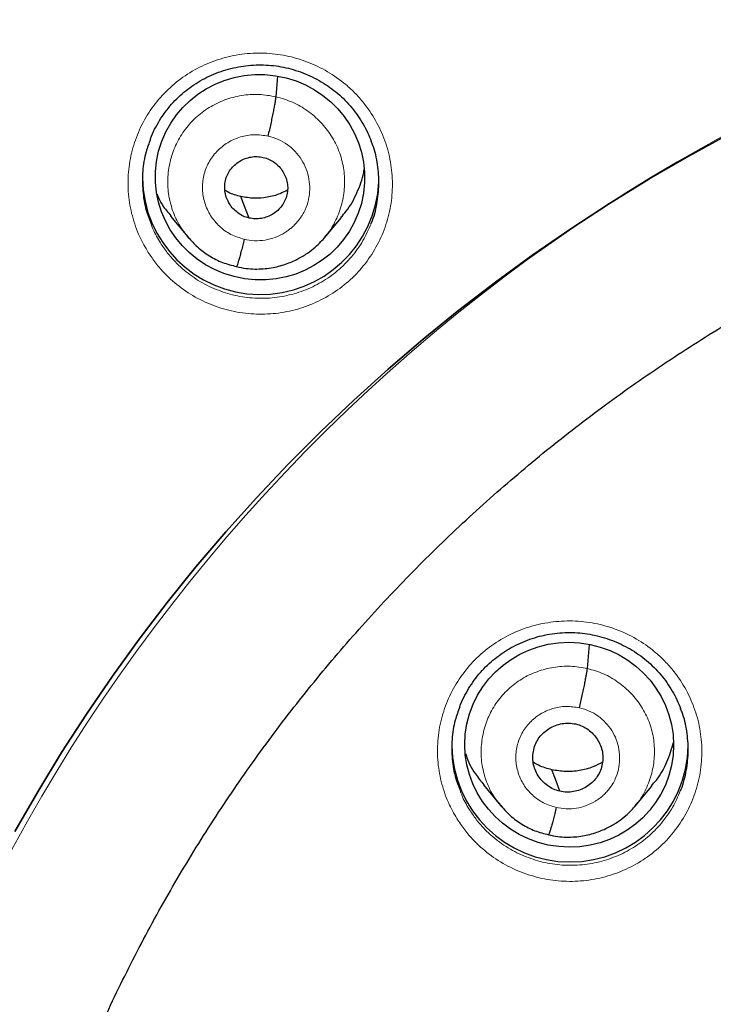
# Model space of a CAD drawing. Header units: millimetres. Extents: x 8 to 2230, y 12 to 2204.
# Tile 61 of 162: x 1054 to 1064, y 1882 to 1896. Entities that reach past the tile are written whole.
import ezdxf

# ---------------------------------------------------------------- set-up
doc = ezdxf.new("R2010")
doc.units = ezdxf.units.MM

msp = doc.modelspace()

# ---------------------------------------------------------------- linework, layer by layer
at = {"color": 7, "linetype": 'Continuous', "lineweight": 30}
for p, q in [((1058.019, 1894.773), (1058.046, 1895.069)), ((1056.503, 1893.054), (1056.748, 1892.757)), ((1058.713, 1892.744), (1058.958, 1893.037)), ((1056.741, 1892.767), (1056.757, 1892.75)), ((1056.759, 1892.752), (1056.752, 1892.761)), ((1057.451, 1892.328), (1057.446, 1892.327)), ((1062.494, 1886.549), (1062.525, 1886.896)), ((1061.001, 1884.874), (1061.247, 1884.577)), ((1063.176, 1884.566), (1063.421, 1884.859)), ((1061.24, 1884.586), (1061.255, 1884.57)), ((1061.258, 1884.573), (1061.251, 1884.581)), ((1061.937, 1884.156), (1061.932, 1884.155))]:
    msp.add_line(p, q, dxfattribs=at)
at = {"color": 252, "linetype": 'Continuous', "lineweight": 0}
for p, q in [((1056.772, 1892.736), (1056.759, 1892.752)), ((1057.446, 1892.327), (1057.302, 1892.375)), ((1061.277, 1884.548), (1061.258, 1884.573)), ((1061.932, 1884.155), (1061.789, 1884.202))]:
    msp.add_line(p, q, dxfattribs=at)
at = {"color": 7, "linetype": 'Continuous', "lineweight": 30, "flags": 128}
for points in [[(1054.265, 1884.206), (1054.592, 1884.777), (1054.935, 1885.34), (1055.292, 1885.893), (1055.665, 1886.438), (1056.051, 1886.972), (1056.452, 1887.497), (1056.867, 1888.011), (1057.295, 1888.514), (1057.736, 1889.005), (1058.191, 1889.486), (1058.658, 1889.954), (1059.137, 1890.41), (1059.629, 1890.854), (1060.132, 1891.285), (1060.647, 1891.703), (1061.172, 1892.107), (1061.709, 1892.498), (1062.255, 1892.875), (1062.811, 1893.238), (1063.377, 1893.586), (1063.952, 1893.919), (1064.536, 1894.238)], [(1064.536, 1894.238), (1063.952, 1893.919), (1063.377, 1893.586), (1062.811, 1893.238), (1062.255, 1892.875), (1061.709, 1892.498), (1061.172, 1892.107), (1060.647, 1891.703), (1060.132, 1891.285), (1059.629, 1890.854), (1059.137, 1890.41), (1058.658, 1889.954), (1058.191, 1889.486), (1057.736, 1889.005), (1057.295, 1888.514), (1056.867, 1888.011), (1056.452, 1887.497), (1056.051, 1886.972), (1055.665, 1886.438), (1055.292, 1885.893), (1054.935, 1885.34), (1054.592, 1884.777), (1054.265, 1884.206)], [(1057.63, 1893.028), (1057.565, 1893.201), (1057.513, 1893.337)], [(1062.1, 1884.783), (1062.034, 1884.956), (1061.982, 1885.093)]]:
    msp.add_lwpolyline(points, dxfattribs=at)
at = {"color": 252, "linetype": 'Continuous', "lineweight": 0}
msp.add_arc((1076.617, 1871.857), 25.451, 359.0232, 180.9095, dxfattribs=at)
at = {"color": 7, "linetype": 'Continuous', "lineweight": 30}
for centre, radius, start, end in [((1057.797, 1893.63), 1.701, 180.8543, 357.3333), ((1062.244, 1885.467), 1.7, 180.8367, 359.1633)]:
    msp.add_arc(centre, radius, start, end, dxfattribs=at)
for centre, major_axis, ratio in [((1057.788, 1893.615), (1.488, -0.227), 0.981562), ((1062.233, 1885.453), (1.494, -0.152), 0.980973)]:
    msp.add_ellipse(centre, major_axis=major_axis, ratio=ratio, dxfattribs=at)
at = {"color": 252, "linetype": 'Continuous', "lineweight": 0}
for points, knots in [([(1076.776, 1920.944), (1075.384, 1920.909), (1072.6, 1920.839), (1068.457, 1920.275), (1064.38, 1919.38), (1060.399, 1918.128), (1056.547, 1916.537), (1052.853, 1914.618), (1049.346, 1912.385), (1046.054, 1909.857), (1043.003, 1907.054), (1040.216, 1903.996), (1037.715, 1900.709), (1035.521, 1897.217), (1033.649, 1893.549), (1032.114, 1889.732), (1030.931, 1885.798), (1030.102, 1881.776), (1029.653, 1877.699), (1029.535, 1873.988), (1029.732, 1871.656), (1029.813, 1870.686)], [0, 0, 0, 0, 0.0534409, 0.1068817, 0.1603226, 0.2137634, 0.2672043, 0.3206451, 0.374086, 0.4275268, 0.4809677, 0.5344086, 0.5878494, 0.6412903, 0.6947311, 0.748172, 0.8016128, 0.8550537, 0.9084945, 0.9619354, 1, 1, 1, 1]), ([(1056.181, 1892.534), (1056.138, 1892.608), (1056.042, 1892.774), (1055.944, 1893.056), (1055.888, 1893.369), (1055.888, 1893.688), (1055.941, 1894.001), (1056.047, 1894.301), (1056.202, 1894.579), (1056.403, 1894.826), (1056.642, 1895.037), (1056.914, 1895.204), (1057.211, 1895.324), (1057.525, 1895.393), (1057.845, 1895.409), (1058.165, 1895.371), (1058.474, 1895.281), (1058.763, 1895.141), (1058.993, 1894.979), (1059.168, 1894.815), (1059.325, 1894.634), (1059.477, 1894.399), (1059.604, 1894.106), (1059.679, 1893.796), (1059.7, 1893.478), (1059.667, 1893.162), (1059.581, 1892.856), (1059.443, 1892.569), (1059.26, 1892.309), (1059.034, 1892.084), (1058.773, 1891.9), (1058.484, 1891.762), (1058.176, 1891.673), (1057.857, 1891.638), (1057.536, 1891.655), (1057.222, 1891.726), (1056.924, 1891.847), (1056.651, 1892.016), (1056.442, 1892.2), (1056.288, 1892.375), (1056.217, 1892.481), (1056.181, 1892.534)], [0, 0, 0, 0, 0.021645, 0.048528, 0.075411, 0.102281, 0.129151, 0.155996, 0.182841, 0.209662, 0.236483, 0.263291, 0.290098, 0.316909, 0.343719, 0.370548, 0.397377, 0.424231, 0.451085, 0.46788, 0.484676, 0.511551, 0.538427, 0.565303, 0.592179, 0.619042, 0.645904, 0.672742, 0.699579, 0.726394, 0.753209, 0.780016, 0.806823, 0.833637, 0.860452, 0.887288, 0.914125, 0.940987, 0.967849, 0.983924, 1, 1, 1, 1]), ([(1056.752, 1892.761), (1056.718, 1892.802), (1056.63, 1892.908), (1056.536, 1893.107), (1056.469, 1893.346), (1056.455, 1893.593), (1056.488, 1893.838), (1056.567, 1894.073), (1056.69, 1894.288), (1056.855, 1894.475), (1057.053, 1894.625), (1057.279, 1894.734), (1057.521, 1894.797), (1057.772, 1894.817), (1057.937, 1894.787), (1058.019, 1894.773)], [0, 0, 0, 0, 0.051531, 0.130587, 0.209576, 0.288524, 0.367577, 0.446627, 0.525571, 0.604558, 0.683613, 0.762678, 0.841773, 0.920835, 1, 1, 1, 1]), ([(1058.019, 1894.773), (1058.099, 1894.749), (1058.26, 1894.703), (1058.476, 1894.575), (1058.665, 1894.412), (1058.819, 1894.215), (1058.931, 1893.993), (1058.996, 1893.753), (1059.011, 1893.506), (1058.978, 1893.26), (1058.897, 1893.027), (1058.808, 1892.856), (1058.735, 1892.777), (1058.718, 1892.758)], [0, 0, 0, 0, 0.097141, 0.19415, 0.291201, 0.388218, 0.485222, 0.582145, 0.679019, 0.77602, 0.873018, 0.969885, 1, 1, 1, 1]), ([(1057.559, 1892.723), (1057.495, 1892.743), (1057.366, 1892.784), (1057.2, 1892.904), (1057.071, 1893.059), (1056.986, 1893.243), (1056.952, 1893.441), (1056.972, 1893.641), (1057.043, 1893.83), (1057.162, 1893.993), (1057.319, 1894.12), (1057.504, 1894.202), (1057.706, 1894.237), (1057.839, 1894.217), (1057.906, 1894.206)], [0, 0, 0, 0, 0.083334, 0.166666, 0.249998, 0.333329, 0.416665, 0.5, 0.583333, 0.666663, 0.75, 0.833335, 0.916666, 1, 1, 1, 1]), ([(1057.906, 1894.206), (1057.955, 1894.192), (1058.052, 1894.165), (1058.184, 1894.087), (1058.298, 1893.988), (1058.39, 1893.869), (1058.458, 1893.734), (1058.496, 1893.589), (1058.507, 1893.439), (1058.49, 1893.289), (1058.45, 1893.167), (1058.41, 1893.093), (1058.39, 1893.06), (1058.38, 1893.046), (1058.371, 1893.033), (1058.364, 1893.023), (1058.352, 1893.007), (1058.328, 1892.976), (1058.286, 1892.93), (1058.235, 1892.883), (1058.187, 1892.846), (1058.114, 1892.798), (1058.008, 1892.746), (1057.861, 1892.708), (1057.709, 1892.696), (1057.609, 1892.714), (1057.559, 1892.723)], [0, 0, 0, 0, 0.062594, 0.124975, 0.187333, 0.249626, 0.311862, 0.374267, 0.436881, 0.499529, 0.562173, 0.597215, 0.604098, 0.610978, 0.617857, 0.624733, 0.626526, 0.642237, 0.673451, 0.704738, 0.728651, 0.749879, 0.81238, 0.874899, 0.937373, 1, 1, 1, 1]), ([(1056.207, 1892.985), (1056.22, 1892.946), (1056.256, 1892.836), (1056.317, 1892.736), (1056.357, 1892.67)], [0, 0, 0, 0, 0.343762, 1, 1, 1, 1]), ([(1056.357, 1892.67), (1056.389, 1892.623), (1056.452, 1892.528), (1056.591, 1892.371), (1056.777, 1892.206), (1057.022, 1892.054), (1057.288, 1891.946), (1057.569, 1891.882), (1057.856, 1891.867), (1058.141, 1891.898), (1058.417, 1891.978), (1058.675, 1892.101), (1058.909, 1892.266), (1059.11, 1892.467), (1059.274, 1892.695), (1059.348, 1892.864), (1059.384, 1892.947)], [0, 0, 0, 0, 0.045573, 0.091145, 0.167304, 0.243462, 0.319526, 0.395589, 0.471595, 0.5476, 0.623577, 0.699554, 0.775554, 0.851554, 0.927617, 1, 1, 1, 1]), ([(1060.633, 1884.367), (1060.591, 1884.439), (1060.495, 1884.602), (1060.396, 1884.882), (1060.338, 1885.194), (1060.336, 1885.511), (1060.387, 1885.824), (1060.491, 1886.123), (1060.644, 1886.402), (1060.843, 1886.65), (1061.081, 1886.862), (1061.353, 1887.031), (1061.649, 1887.153), (1061.962, 1887.223), (1062.283, 1887.242), (1062.603, 1887.206), (1062.913, 1887.119), (1063.203, 1886.981), (1063.433, 1886.821), (1063.609, 1886.658), (1063.767, 1886.479), (1063.921, 1886.245), (1064.049, 1885.954), (1064.126, 1885.646), (1064.149, 1885.329), (1064.118, 1885.014), (1064.034, 1884.708), (1063.898, 1884.421), (1063.716, 1884.16), (1063.492, 1883.934), (1063.232, 1883.748), (1062.944, 1883.609), (1062.636, 1883.518), (1062.317, 1883.48), (1061.996, 1883.495), (1061.682, 1883.563), (1061.383, 1883.682), (1061.109, 1883.849), (1060.898, 1884.031), (1060.742, 1884.207), (1060.669, 1884.314), (1060.633, 1884.367)], [0, 0, 0, 0, 0.0211662, 0.0480281, 0.07489, 0.1017437, 0.1285974, 0.1554391, 0.1822809, 0.2091122, 0.2359436, 0.2627707, 0.2895978, 0.3164287, 0.3432595, 0.3701004, 0.3969413, 0.4237941, 0.450647, 0.4674317, 0.4842165, 0.5110736, 0.5379307, 0.5647882, 0.5916456, 0.6184957, 0.6453458, 0.6721839, 0.699022, 0.7258512, 0.7526805, 0.7795079, 0.8063353, 0.8331688, 0.8600022, 0.8868469, 0.9136916, 0.9405477, 0.9674039, 0.983702, 1, 1, 1, 1]), ([(1061.251, 1884.581), (1061.218, 1884.621), (1061.132, 1884.723), (1061.04, 1884.919), (1060.974, 1885.152), (1060.96, 1885.394), (1060.993, 1885.634), (1061.07, 1885.864), (1061.191, 1886.075), (1061.353, 1886.257), (1061.547, 1886.405), (1061.768, 1886.511), (1062.006, 1886.573), (1062.252, 1886.592), (1062.413, 1886.564), (1062.494, 1886.549)], [0, 0, 0, 0, 0.051029, 0.130127, 0.209157, 0.288146, 0.36724, 0.446333, 0.52532, 0.604349, 0.683446, 0.762553, 0.84169, 0.920793, 1, 1, 1, 1]), ([(1062.494, 1886.549), (1062.573, 1886.527), (1062.73, 1886.482), (1062.943, 1886.356), (1063.128, 1886.196), (1063.279, 1886.004), (1063.388, 1885.786), (1063.452, 1885.552), (1063.466, 1885.31), (1063.434, 1885.069), (1063.355, 1884.841), (1063.268, 1884.674), (1063.197, 1884.597), (1063.18, 1884.579)], [0, 0, 0, 0, 0.097199, 0.194268, 0.291378, 0.388453, 0.485517, 0.582498, 0.679429, 0.776488, 0.873546, 0.970473, 1, 1, 1, 1]), ([(1062.045, 1884.551), (1061.983, 1884.57), (1061.858, 1884.609), (1061.698, 1884.725), (1061.572, 1884.875), (1061.491, 1885.052), (1061.458, 1885.244), (1061.477, 1885.438), (1061.546, 1885.619), (1061.661, 1885.777), (1061.813, 1885.9), (1061.992, 1885.98), (1062.187, 1886.014), (1062.317, 1885.994), (1062.381, 1885.984)], [0, 0, 0, 0, 0.083334, 0.166666, 0.249998, 0.333329, 0.416665, 0.5, 0.583334, 0.666669, 0.750004, 0.833338, 0.916665, 1, 1, 1, 1]), ([(1062.381, 1885.984), (1062.429, 1885.97), (1062.523, 1885.944), (1062.65, 1885.869), (1062.76, 1885.773), (1062.85, 1885.658), (1062.915, 1885.528), (1062.952, 1885.387), (1062.963, 1885.242), (1062.946, 1885.098), (1062.907, 1884.979), (1062.869, 1884.908), (1062.849, 1884.876), (1062.84, 1884.863), (1062.831, 1884.85), (1062.824, 1884.84), (1062.813, 1884.825), (1062.79, 1884.795), (1062.749, 1884.751), (1062.701, 1884.706), (1062.654, 1884.67), (1062.583, 1884.624), (1062.48, 1884.573), (1062.338, 1884.536), (1062.19, 1884.524), (1062.094, 1884.542), (1062.045, 1884.551)], [0, 0, 0, 0, 0.062594, 0.124975, 0.187334, 0.249627, 0.311862, 0.374267, 0.436881, 0.499532, 0.562175, 0.59722, 0.604103, 0.610985, 0.617864, 0.624741, 0.626605, 0.642407, 0.673529, 0.703965, 0.727683, 0.749884, 0.812384, 0.874901, 0.937373, 1, 1, 1, 1]), ([(1060.655, 1884.824), (1060.669, 1884.783), (1060.706, 1884.671), (1060.768, 1884.57), (1060.807, 1884.506)], [0, 0, 0, 0, 0.367538, 1, 1, 1, 1]), ([(1060.807, 1884.506), (1060.839, 1884.458), (1060.904, 1884.363), (1061.044, 1884.206), (1061.232, 1884.043), (1061.478, 1883.893), (1061.745, 1883.787), (1062.026, 1883.725), (1062.314, 1883.712), (1062.599, 1883.745), (1062.874, 1883.826), (1063.132, 1883.951), (1063.364, 1884.118), (1063.564, 1884.32), (1063.725, 1884.545), (1063.796, 1884.71), (1063.83, 1884.788)], [0, 0, 0, 0, 0.046295, 0.09259, 0.168881, 0.245172, 0.321418, 0.397665, 0.473882, 0.550099, 0.626296, 0.702494, 0.778695, 0.854895, 0.931122, 1, 1, 1, 1])]:
    msp.add_open_spline(points, degree=3, knots=knots, dxfattribs=at)
at = {"color": 7, "linetype": 'Continuous', "lineweight": 30}
for points, knots in [([(1076.776, 1920.958), (1076.605, 1920.959), (1076, 1920.963), (1074.969, 1920.931), (1073.693, 1920.865), (1072.443, 1920.764), (1071.228, 1920.635), (1070.048, 1920.479), (1068.903, 1920.299), (1067.786, 1920.097), (1066.631, 1919.86), (1065.442, 1919.587), (1064.226, 1919.273), (1063.051, 1918.938), (1061.919, 1918.585), (1060.828, 1918.216), (1059.748, 1917.823), (1058.682, 1917.407), (1057.634, 1916.968), (1056.633, 1916.522), (1055.679, 1916.071), (1054.772, 1915.618), (1053.911, 1915.164), (1053.069, 1914.699), (1052.248, 1914.224), (1051.452, 1913.74), (1050.705, 1913.266), (1050.007, 1912.804), (1049.264, 1912.293), (1048.476, 1911.726), (1047.64, 1911.096), (1046.843, 1910.467), (1046.084, 1909.84), (1045.366, 1909.221), (1044.686, 1908.611), (1044.043, 1908.012), (1043.433, 1907.421), (1042.85, 1906.836), (1042.294, 1906.258), (1041.764, 1905.689), (1041.255, 1905.124), (1040.754, 1904.549), (1040.248, 1903.947), (1039.733, 1903.313), (1039.21, 1902.645), (1038.681, 1901.942), (1038.148, 1901.204), (1037.612, 1900.429), (1037.074, 1899.617), (1036.539, 1898.773), (1036.01, 1897.895), (1035.488, 1896.983), (1034.971, 1896.033), (1034.429, 1894.979), (1033.872, 1893.821), (1033.311, 1892.564), (1032.784, 1891.283), (1032.293, 1889.981), (1031.839, 1888.66), (1031.414, 1887.29), (1031.023, 1885.87), (1030.671, 1884.402), (1030.367, 1882.918), (1030.154, 1881.657), (1030.008, 1880.628), (1029.91, 1879.834), (1029.827, 1879.037), (1029.758, 1878.237), (1029.703, 1877.439), (1029.664, 1876.658), (1029.638, 1875.904), (1029.625, 1875.187), (1029.622, 1874.508), (1029.629, 1873.867), (1029.643, 1873.262), (1029.664, 1872.666), (1029.693, 1872.081), (1029.728, 1871.514), (1029.766, 1870.999), (1029.794, 1870.673), (1029.808, 1870.518)], [0, 0, 0, 0, 0.006544, 0.023188, 0.039523, 0.055546, 0.071256, 0.086381, 0.101201, 0.115716, 0.129924, 0.146436, 0.162509, 0.178141, 0.193331, 0.208079, 0.222382, 0.237481, 0.252054, 0.266105, 0.279635, 0.292647, 0.305143, 0.317126, 0.329717, 0.341695, 0.353066, 0.363834, 0.374004, 0.387878, 0.401352, 0.414431, 0.427118, 0.439415, 0.451115, 0.462443, 0.473398, 0.483983, 0.494402, 0.504436, 0.514088, 0.523822, 0.533964, 0.544517, 0.555482, 0.566837, 0.578605, 0.59079, 0.603391, 0.616412, 0.629609, 0.643212, 0.657223, 0.67164, 0.689316, 0.707215, 0.725199, 0.743263, 0.761405, 0.77962, 0.799171, 0.818799, 0.838501, 0.858276, 0.868662, 0.879068, 0.889493, 0.899937, 0.9104, 0.920692, 0.930493, 0.939797, 0.948606, 0.95692, 0.964741, 0.97207, 0.980075, 0.987398, 0.994039, 1, 1, 1, 1]), ([(1031.918, 1878.468), (1031.934, 1878.584), (1031.981, 1878.945), (1032.074, 1879.549), (1032.197, 1880.278), (1032.333, 1881.005), (1032.481, 1881.73), (1032.641, 1882.452), (1032.814, 1883.171), (1032.998, 1883.888), (1033.195, 1884.602), (1033.404, 1885.312), (1033.625, 1886.018), (1033.858, 1886.721), (1034.102, 1887.421), (1034.359, 1888.115), (1034.627, 1888.806), (1034.907, 1889.492), (1035.199, 1890.174), (1035.502, 1890.851), (1035.816, 1891.522), (1036.142, 1892.189), (1036.479, 1892.85), (1036.827, 1893.505), (1037.187, 1894.155), (1037.557, 1894.798), (1037.938, 1895.436), (1038.33, 1896.067), (1038.733, 1896.692), (1039.146, 1897.31), (1039.569, 1897.921), (1040.003, 1898.525), (1040.447, 1899.122), (1040.901, 1899.712), (1041.365, 1900.294), (1041.839, 1900.869), (1042.323, 1901.435), (1042.816, 1901.994), (1043.318, 1902.545), (1043.83, 1903.087), (1044.351, 1903.621), (1044.88, 1904.146), (1045.419, 1904.663), (1045.966, 1905.171), (1046.522, 1905.669), (1047.087, 1906.159), (1047.659, 1906.639), (1048.24, 1907.11), (1048.828, 1907.571), (1049.424, 1908.023), (1050.028, 1908.465), (1050.639, 1908.897), (1051.257, 1909.319), (1051.883, 1909.73), (1052.515, 1910.132), (1053.154, 1910.523), (1053.8, 1910.903), (1054.452, 1911.273), (1055.11, 1911.633), (1055.774, 1911.981), (1056.444, 1912.319), (1057.12, 1912.645), (1057.801, 1912.961), (1058.487, 1913.265), (1059.179, 1913.558), (1059.875, 1913.84), (1060.576, 1914.11), (1061.281, 1914.369), (1061.991, 1914.616), (1062.705, 1914.852), (1063.423, 1915.076), (1064.144, 1915.288), (1064.869, 1915.489), (1065.597, 1915.677), (1066.328, 1915.854), (1067.062, 1916.018), (1067.799, 1916.171), (1068.539, 1916.312), (1069.28, 1916.44), (1070.024, 1916.556), (1070.77, 1916.661), (1071.517, 1916.753), (1072.266, 1916.832), (1073.016, 1916.9), (1073.766, 1916.955), (1074.518, 1916.998), (1075.271, 1917.029), (1076.023, 1917.048), (1076.525, 1917.05), (1076.776, 1917.051)], [0, 0, 0, 0, 0.005519, 0.017085, 0.028651, 0.040217, 0.051783, 0.063348, 0.074914, 0.08648, 0.098046, 0.109611, 0.121177, 0.132742, 0.144308, 0.155873, 0.167439, 0.179004, 0.19057, 0.202135, 0.2137, 0.225265, 0.236831, 0.248396, 0.259961, 0.271526, 0.283091, 0.294656, 0.306221, 0.317785, 0.32935, 0.340915, 0.352479, 0.364044, 0.375609, 0.387173, 0.398737, 0.410302, 0.421866, 0.43343, 0.444994, 0.456558, 0.468122, 0.479686, 0.49125, 0.502814, 0.514378, 0.525942, 0.537505, 0.549069, 0.560633, 0.572196, 0.58376, 0.595323, 0.606886, 0.61845, 0.630013, 0.641576, 0.653139, 0.664703, 0.676266, 0.687829, 0.699392, 0.710955, 0.722517, 0.73408, 0.745643, 0.757206, 0.768769, 0.780331, 0.791894, 0.803457, 0.815019, 0.826582, 0.838144, 0.849707, 0.861269, 0.872832, 0.884394, 0.895957, 0.907519, 0.919082, 0.930644, 0.942206, 0.953769, 0.965331, 0.976893, 0.988456, 1, 1, 1, 1]), ([(1056.211, 1894.159), (1056.216, 1894.174), (1056.238, 1894.235), (1056.289, 1894.338), (1056.362, 1894.464), (1056.446, 1894.583), (1056.538, 1894.693), (1056.64, 1894.793), (1056.749, 1894.884), (1056.867, 1894.966), (1056.992, 1895.038), (1057.124, 1895.1), (1057.262, 1895.151), (1057.404, 1895.19), (1057.548, 1895.217), (1057.694, 1895.231), (1057.839, 1895.233), (1057.983, 1895.223), (1058.125, 1895.2), (1058.266, 1895.165), (1058.405, 1895.118), (1058.539, 1895.06), (1058.669, 1894.99), (1058.792, 1894.91), (1058.907, 1894.821), (1059.013, 1894.722), (1059.11, 1894.615), (1059.197, 1894.501), (1059.273, 1894.379), (1059.338, 1894.256), (1059.372, 1894.171), (1059.387, 1894.132)], [0, 0, 0, 0, 0.012059, 0.048107, 0.084152, 0.119959, 0.155369, 0.190281, 0.224931, 0.259919, 0.295297, 0.330968, 0.366811, 0.402689, 0.43844, 0.473959, 0.509182, 0.544035, 0.578989, 0.614232, 0.649717, 0.685372, 0.721108, 0.756806, 0.792373, 0.827748, 0.862846, 0.897843, 0.933142, 0.968696, 1, 1, 1, 1]), ([(1053.556, 1873.496), (1053.561, 1873.585), (1053.575, 1873.849), (1053.612, 1874.289), (1053.667, 1874.814), (1053.735, 1875.337), (1053.815, 1875.859), (1053.908, 1876.379), (1054.013, 1876.897), (1054.13, 1877.412), (1054.26, 1877.924), (1054.401, 1878.433), (1054.555, 1878.939), (1054.72, 1879.441), (1054.898, 1879.939), (1055.087, 1880.433), (1055.288, 1880.923), (1055.5, 1881.408), (1055.724, 1881.888), (1055.96, 1882.362), (1056.206, 1882.831), (1056.464, 1883.295), (1056.732, 1883.752), (1057.011, 1884.203), (1057.301, 1884.648), (1057.602, 1885.086), (1057.912, 1885.516), (1058.233, 1885.94), (1058.564, 1886.356), (1058.905, 1886.765), (1059.255, 1887.165), (1059.614, 1887.558), (1059.983, 1887.942), (1060.361, 1888.318), (1060.748, 1888.685), (1061.143, 1889.043), (1061.547, 1889.391), (1061.958, 1889.731), (1062.378, 1890.061), (1062.806, 1890.381), (1063.241, 1890.692), (1063.683, 1890.992), (1064.132, 1891.283), (1064.588, 1891.563), (1065.051, 1891.832), (1065.52, 1892.091), (1065.994, 1892.339), (1066.475, 1892.576), (1066.961, 1892.802), (1067.452, 1893.017), (1067.949, 1893.221), (1068.449, 1893.413), (1068.955, 1893.594), (1069.464, 1893.763), (1069.978, 1893.92), (1070.495, 1894.066), (1071.015, 1894.2), (1071.538, 1894.322), (1072.065, 1894.432), (1072.593, 1894.53), (1073.124, 1894.616), (1073.657, 1894.689), (1074.191, 1894.751), (1074.726, 1894.8), (1075.263, 1894.837), (1075.8, 1894.862), (1076.338, 1894.875), (1076.876, 1894.875), (1077.414, 1894.863), (1077.951, 1894.839), (1078.488, 1894.802), (1079.023, 1894.753), (1079.558, 1894.692), (1080.09, 1894.619), (1080.621, 1894.534), (1081.15, 1894.436), (1081.548, 1894.353), (1081.771, 1894.303), (1081.819, 1894.293)], [0, 0, 0, 0, 0.006775, 0.02016, 0.033544, 0.046928, 0.060311, 0.073695, 0.087079, 0.100462, 0.113845, 0.127228, 0.140611, 0.153993, 0.167375, 0.180757, 0.194139, 0.20752, 0.220901, 0.234281, 0.247661, 0.261041, 0.27442, 0.287799, 0.301177, 0.314555, 0.327933, 0.34131, 0.354687, 0.368063, 0.381438, 0.394814, 0.408188, 0.421563, 0.434937, 0.44831, 0.461683, 0.475055, 0.488428, 0.501799, 0.51517, 0.528541, 0.541911, 0.555281, 0.568651, 0.58202, 0.595389, 0.608757, 0.622125, 0.635493, 0.64886, 0.662227, 0.675594, 0.688961, 0.702327, 0.715693, 0.729059, 0.742424, 0.75579, 0.769155, 0.78252, 0.795885, 0.80925, 0.822614, 0.835979, 0.849343, 0.862708, 0.876072, 0.889436, 0.902801, 0.916165, 0.929529, 0.942894, 0.956258, 0.969623, 0.982988, 0.996353, 1, 1, 1, 1]), ([(1057.906, 1894.206), (1057.913, 1894.236), (1057.927, 1894.295), (1057.946, 1894.384), (1057.965, 1894.47), (1057.981, 1894.551), (1057.995, 1894.624), (1058.007, 1894.687), (1058.015, 1894.74), (1058.018, 1894.762), (1058.019, 1894.773)], [0, 0, 0, 0, 0.124754, 0.249298, 0.374322, 0.499788, 0.625294, 0.750428, 0.875119, 1, 1, 1, 1]), ([(1056.213, 1894.16), (1056.19, 1894.101), (1056.133, 1893.954), (1056.095, 1893.703), (1056.096, 1893.419), (1056.134, 1893.176), (1056.188, 1893.036), (1056.207, 1892.985)], [0, 0, 0, 0, 0.157336, 0.392773, 0.628212, 0.863786, 1, 1, 1, 1]), ([(1059.384, 1892.947), (1059.386, 1892.951), (1059.429, 1893.04), (1059.471, 1893.232), (1059.506, 1893.513), (1059.483, 1893.797), (1059.441, 1894.006), (1059.394, 1894.113), (1059.385, 1894.133)], [0, 0, 0, 0, 0.011296, 0.244936, 0.478576, 0.71235, 0.946126, 1, 1, 1, 1]), ([(1057.63, 1893.028), (1057.602, 1893.036), (1057.545, 1893.053), (1057.468, 1893.1), (1057.402, 1893.159), (1057.347, 1893.229), (1057.307, 1893.308), (1057.283, 1893.393), (1057.277, 1893.481), (1057.288, 1893.568), (1057.317, 1893.651), (1057.361, 1893.727), (1057.42, 1893.793), (1057.491, 1893.846), (1057.572, 1893.885), (1057.658, 1893.909), (1057.747, 1893.917), (1057.806, 1893.906), (1057.835, 1893.901)], [0, 0, 0, 0, 0.062618, 0.125102, 0.187763, 0.250498, 0.313064, 0.375356, 0.437617, 0.500013, 0.562404, 0.624656, 0.68694, 0.749503, 0.812239, 0.874901, 0.937384, 1, 1, 1, 1]), ([(1057.835, 1893.901), (1057.863, 1893.893), (1057.921, 1893.876), (1057.997, 1893.83), (1058.064, 1893.771), (1058.118, 1893.7), (1058.158, 1893.621), (1058.183, 1893.537), (1058.189, 1893.449), (1058.177, 1893.362), (1058.149, 1893.278), (1058.104, 1893.202), (1058.045, 1893.137), (1057.974, 1893.084), (1057.894, 1893.045), (1057.808, 1893.021), (1057.718, 1893.013), (1057.66, 1893.023), (1057.63, 1893.028)], [0, 0, 0, 0, 0.062619, 0.125102, 0.187764, 0.250499, 0.313065, 0.375356, 0.437618, 0.500013, 0.562404, 0.624657, 0.686941, 0.749503, 0.812239, 0.874902, 0.937385, 1, 1, 1, 1]), ([(1058.952, 1893.042), (1058.978, 1893.069), (1059.074, 1893.172), (1059.184, 1893.391), (1059.268, 1893.596), (1059.282, 1893.712), (1059.284, 1893.726)], [0, 0, 0, 0, 0.145578, 0.545132, 0.945224, 1, 1, 1, 1]), ([(1056.307, 1893.371), (1056.33, 1893.318), (1056.381, 1893.204), (1056.464, 1893.109), (1056.508, 1893.058)], [0, 0, 0, 0, 0.459823, 1, 1, 1, 1]), ([(1057.513, 1893.337), (1057.451, 1893.353), (1057.37, 1893.374), (1057.299, 1893.418), (1057.283, 1893.428)], [0, 0, 0, 0, 0.769143, 1, 1, 1, 1]), ([(1058.183, 1893.43), (1058.148, 1893.412), (1058.057, 1893.364), (1057.893, 1893.323), (1057.702, 1893.304), (1057.576, 1893.326), (1057.513, 1893.337)], [0, 0, 0, 0, 0.1728997, 0.4489327, 0.7241744, 1, 1, 1, 1]), ([(1056.757, 1892.75), (1056.8, 1892.703), (1056.89, 1892.602), (1057.058, 1892.481), (1057.247, 1892.382), (1057.383, 1892.348), (1057.452, 1892.33)], [0, 0, 0, 0, 0.2309994, 0.4884736, 0.7445895, 1, 1, 1, 1]), ([(1057.452, 1892.33), (1057.496, 1892.32), (1057.582, 1892.302), (1057.711, 1892.293), (1057.833, 1892.297), (1057.982, 1892.315), (1058.15, 1892.358), (1058.324, 1892.433), (1058.465, 1892.517), (1058.576, 1892.603), (1058.659, 1892.682), (1058.704, 1892.733), (1058.723, 1892.756)], [0, 0, 0, 0, 0.095819, 0.18686, 0.273383, 0.355503, 0.50651, 0.640039, 0.756053, 0.854636, 0.935891, 1, 1, 1, 1]), ([(1057.559, 1892.723), (1057.552, 1892.694), (1057.539, 1892.637), (1057.519, 1892.557), (1057.5, 1892.486), (1057.483, 1892.424), (1057.469, 1892.377), (1057.458, 1892.344), (1057.454, 1892.335), (1057.452, 1892.331)], [0, 0, 0, 0, 0.1459771, 0.2918939, 0.4377702, 0.5833942, 0.7288087, 0.8744235, 1, 1, 1, 1]), ([(1060.658, 1885.994), (1060.662, 1886.006), (1060.683, 1886.065), (1060.732, 1886.165), (1060.804, 1886.292), (1060.888, 1886.411), (1060.98, 1886.521), (1061.081, 1886.622), (1061.19, 1886.714), (1061.307, 1886.796), (1061.432, 1886.868), (1061.564, 1886.931), (1061.701, 1886.983), (1061.843, 1887.023), (1061.987, 1887.051), (1062.133, 1887.066), (1062.278, 1887.069), (1062.422, 1887.059), (1062.564, 1887.037), (1062.705, 1887.003), (1062.844, 1886.958), (1062.979, 1886.9), (1063.109, 1886.832), (1063.232, 1886.753), (1063.348, 1886.664), (1063.454, 1886.566), (1063.552, 1886.461), (1063.639, 1886.347), (1063.717, 1886.226), (1063.783, 1886.101), (1063.818, 1886.015), (1063.835, 1885.973)], [0, 0, 0, 0, 0.010133, 0.046189, 0.082242, 0.11806, 0.153481, 0.188405, 0.223067, 0.258068, 0.293455, 0.329131, 0.364977, 0.400855, 0.436603, 0.47212, 0.50734, 0.542191, 0.577137, 0.612371, 0.647845, 0.683487, 0.719208, 0.754887, 0.790436, 0.825791, 0.860869, 0.895846, 0.93113, 0.966671, 1, 1, 1, 1]), ([(1062.381, 1885.984), (1062.388, 1886.013), (1062.402, 1886.072), (1062.422, 1886.162), (1062.44, 1886.247), (1062.456, 1886.328), (1062.47, 1886.401), (1062.482, 1886.464), (1062.49, 1886.516), (1062.493, 1886.538), (1062.494, 1886.549)], [0, 0, 0, 0, 0.1249162, 0.2495051, 0.3744927, 0.4998768, 0.6252889, 0.7503505, 0.8750292, 1, 1, 1, 1]), ([(1060.66, 1885.995), (1060.636, 1885.933), (1060.579, 1885.783), (1060.542, 1885.529), (1060.544, 1885.247), (1060.583, 1885.008), (1060.636, 1884.872), (1060.655, 1884.824)], [0, 0, 0, 0, 0.165262, 0.400889, 0.636517, 0.872225, 1, 1, 1, 1]), ([(1063.83, 1884.788), (1063.834, 1884.796), (1063.878, 1884.889), (1063.921, 1885.085), (1063.954, 1885.366), (1063.928, 1885.648), (1063.887, 1885.854), (1063.84, 1885.957), (1063.832, 1885.974)], [0, 0, 0, 0, 0.022433, 0.255244, 0.488056, 0.72094, 0.953825, 1, 1, 1, 1]), ([(1062.1, 1884.783), (1062.068, 1884.792), (1062.004, 1884.81), (1061.919, 1884.862), (1061.845, 1884.928), (1061.785, 1885.006), (1061.74, 1885.093), (1061.713, 1885.187), (1061.707, 1885.285), (1061.72, 1885.381), (1061.751, 1885.474), (1061.8, 1885.558), (1061.866, 1885.631), (1061.945, 1885.69), (1062.034, 1885.733), (1062.13, 1885.759), (1062.229, 1885.769), (1062.294, 1885.757), (1062.327, 1885.752)], [0, 0, 0, 0, 0.062618, 0.125101, 0.187763, 0.250498, 0.313063, 0.375353, 0.437613, 0.500007, 0.562399, 0.624654, 0.686939, 0.749503, 0.812238, 0.874901, 0.937384, 1, 1, 1, 1]), ([(1062.327, 1885.752), (1062.359, 1885.742), (1062.422, 1885.724), (1062.507, 1885.672), (1062.581, 1885.607), (1062.642, 1885.529), (1062.686, 1885.441), (1062.713, 1885.347), (1062.72, 1885.25), (1062.707, 1885.153), (1062.676, 1885.061), (1062.626, 1884.976), (1062.56, 1884.903), (1062.481, 1884.845), (1062.392, 1884.801), (1062.297, 1884.775), (1062.197, 1884.766), (1062.132, 1884.777), (1062.1, 1884.783)], [0, 0, 0, 0, 0.0626179, 0.1251015, 0.1877633, 0.2504983, 0.3130634, 0.3753532, 0.4376128, 0.5000072, 0.5623992, 0.6246537, 0.6869392, 0.7495027, 0.8122381, 0.8749005, 0.9373838, 1, 1, 1, 1]), ([(1063.416, 1884.864), (1063.44, 1884.89), (1063.533, 1884.991), (1063.647, 1885.202), (1063.705, 1885.393), (1063.733, 1885.487)], [0, 0, 0, 0, 0.152646, 0.580623, 1, 1, 1, 1]), ([(1060.743, 1885.328), (1060.745, 1885.32), (1060.773, 1885.215), (1060.859, 1885.058), (1060.965, 1884.929), (1061.007, 1884.878)], [0, 0, 0, 0, 0.046741, 0.625911, 1, 1, 1, 1]), ([(1061.982, 1885.093), (1061.917, 1885.11), (1061.823, 1885.135), (1061.741, 1885.186), (1061.716, 1885.202)], [0, 0, 0, 0, 0.691913, 1, 1, 1, 1]), ([(1062.71, 1885.202), (1062.666, 1885.178), (1062.562, 1885.123), (1062.382, 1885.077), (1062.181, 1885.058), (1062.049, 1885.081), (1061.982, 1885.093)], [0, 0, 0, 0, 0.201337, 0.467878, 0.733656, 1, 1, 1, 1]), ([(1061.255, 1884.57), (1061.297, 1884.524), (1061.386, 1884.425), (1061.551, 1884.306), (1061.737, 1884.209), (1061.871, 1884.175), (1061.938, 1884.158)], [0, 0, 0, 0, 0.231284, 0.488658, 0.744678, 1, 1, 1, 1]), ([(1061.938, 1884.158), (1061.981, 1884.149), (1062.065, 1884.131), (1062.192, 1884.122), (1062.312, 1884.126), (1062.458, 1884.144), (1062.623, 1884.186), (1062.794, 1884.259), (1062.932, 1884.342), (1063.04, 1884.426), (1063.123, 1884.504), (1063.166, 1884.554), (1063.185, 1884.577)], [0, 0, 0, 0, 0.095706, 0.18665, 0.273091, 0.355144, 0.506064, 0.639564, 0.755606, 0.854275, 0.935676, 1, 1, 1, 1]), ([(1062.045, 1884.551), (1062.038, 1884.522), (1062.025, 1884.464), (1062.005, 1884.385), (1061.986, 1884.313), (1061.97, 1884.252), (1061.955, 1884.205), (1061.944, 1884.172), (1061.94, 1884.163), (1061.938, 1884.159)], [0, 0, 0, 0, 0.14577, 0.291598, 0.437493, 0.583216, 0.728755, 0.87445, 1, 1, 1, 1])]:
    msp.add_open_spline(points, degree=3, knots=knots, dxfattribs=at)

doc.saveas('drawing.dxf')
